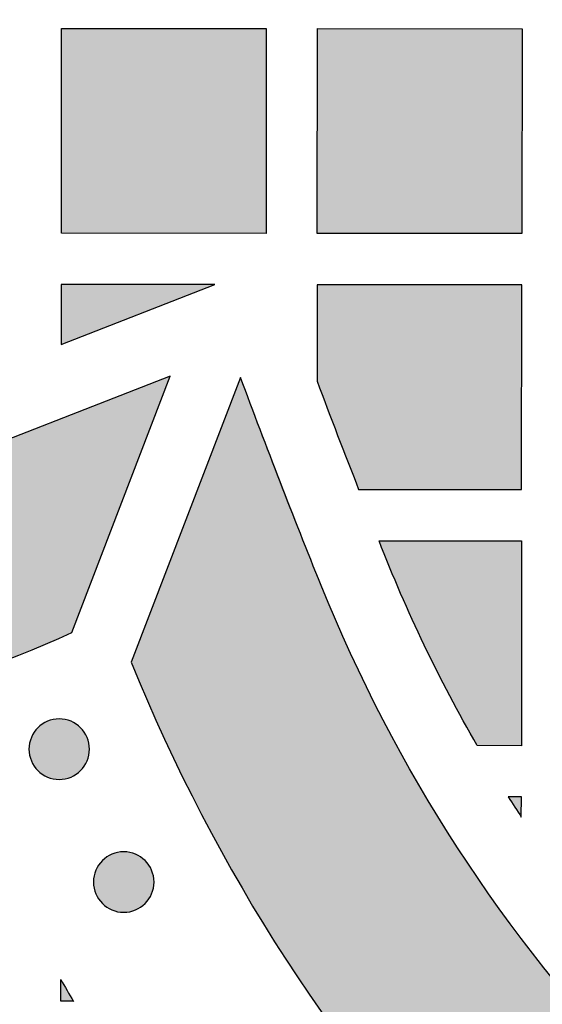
# Model space of a CAD drawing. Header units: millimetres. Extents: x -3873 to -97, y 912 to 4165.
# Tile 92 of 256: x -3404 to -3374, y 1264 to 1321. Entities that reach past the tile are written whole.
import ezdxf

# ---------------------------------------------------------------- set-up
doc = ezdxf.new("R2010")
doc.units = ezdxf.units.MM
doc.layers.add('pattern', color=7, linetype='Continuous', true_color=0x000000)

msp = doc.modelspace()

# ---------------------------------------------------------------- hatches: boundary and pattern name
at = {"layer": 'pattern'}
for points in [[(-3401.266, 1285.467), (-3395.499, 1300.487), (-3409.73, 1294.934), (-3412.239, 1294.001), (-3414.787, 1293.147), (-3417.369, 1292.374), (-3419.982, 1291.684), (-3422.622, 1291.079), (-3425.284, 1290.559), (-3427.966, 1290.127), (-3430.661, 1289.783), (-3433.366, 1289.528), (-3436.077, 1289.362), (-3438.789, 1289.285), (-3441.497, 1289.297), (-3444.198, 1289.398), (-3446.887, 1289.586), (-3449.559, 1289.86), (-3452.212, 1290.22), (-3453.206, 1290.381), (-3454.199, 1290.563), (-3455.192, 1290.764), (-3456.183, 1290.985), (-3457.172, 1291.226), (-3458.158, 1291.488), (-3459.14, 1291.769), (-3460.118, 1292.071), (-3461.092, 1292.392), (-3462.061, 1292.734), (-3463.024, 1293.094), (-3463.98, 1293.475), (-3464.929, 1293.875), (-3465.871, 1294.294), (-3466.804, 1294.732), (-3467.729, 1295.188), (-3468.644, 1295.663), (-3469.55, 1296.156), (-3470.445, 1296.667), (-3471.329, 1297.195), (-3472.202, 1297.741), (-3473.062, 1298.303), (-3473.911, 1298.882), (-3474.746, 1299.477), (-3475.568, 1300.087), (-3476.377, 1300.712), (-3477.171, 1301.352), (-3477.951, 1302.006), (-3478.716, 1302.673), (-3479.466, 1303.354), (-3480.2, 1304.048), (-3480.918, 1304.754), (-3481.623, 1305.473), (-3482.315, 1306.209), (-3482.995, 1306.96), (-3483.661, 1307.726), (-3484.314, 1308.507), (-3484.952, 1309.302), (-3485.576, 1310.112), (-3486.185, 1310.935), (-3486.778, 1311.771), (-3487.355, 1312.621), (-3487.916, 1313.483), (-3488.46, 1314.356), (-3488.987, 1315.241), (-3489.496, 1316.137), (-3489.987, 1317.044), (-3490.461, 1317.96), (-3490.916, 1318.885), (-3491.352, 1319.819), (-3491.769, 1320.762), (-3492.167, 1321.712), (-3492.546, 1322.669), (-3492.905, 1323.632), (-3493.245, 1324.601), (-3493.565, 1325.575), (-3493.864, 1326.554), (-3494.144, 1327.537), (-3494.404, 1328.524), (-3494.644, 1329.513), (-3494.863, 1330.504), (-3495.063, 1331.497), (-3495.242, 1332.491), (-3495.402, 1333.485), (-3495.757, 1336.139), (-3496.027, 1338.812), (-3496.21, 1341.501), (-3496.306, 1344.202), (-3496.313, 1346.91), (-3496.232, 1349.622), (-3496.061, 1352.332), (-3495.801, 1355.037), (-3495.452, 1357.732), (-3495.016, 1360.412), (-3494.491, 1363.074), (-3493.881, 1365.713), (-3493.187, 1368.325), (-3492.409, 1370.905), (-3491.551, 1373.451), (-3490.614, 1375.959), (-3485.036, 1390.181), (-3500.066, 1384.44), (-3500.733, 1382.914), (-3501.374, 1381.372), (-3501.989, 1379.817), (-3502.578, 1378.247), (-3503.141, 1376.664), (-3503.675, 1375.069), (-3504.183, 1373.461), (-3504.662, 1371.843), (-3505.113, 1370.214), (-3505.535, 1368.576), (-3505.928, 1366.929), (-3506.292, 1365.273), (-3506.626, 1363.611), (-3506.931, 1361.942), (-3507.206, 1360.267), (-3507.451, 1358.587), (-3507.665, 1356.903), (-3507.85, 1355.216), (-3508.004, 1353.526), (-3508.127, 1351.834), (-3508.221, 1350.142), (-3508.283, 1348.45), (-3508.316, 1346.758), (-3508.318, 1345.068), (-3508.291, 1343.381), (-3508.233, 1341.696), (-3508.146, 1340.016), (-3508.028, 1338.34), (-3507.882, 1336.67), (-3507.706, 1335.006), (-3507.501, 1333.35), (-3507.268, 1331.701), (-3507.072, 1330.475), (-3506.85, 1329.249), (-3506.604, 1328.025), (-3506.334, 1326.803), (-3506.038, 1325.583), (-3505.718, 1324.367), (-3505.373, 1323.155), (-3505.003, 1321.948), (-3504.609, 1320.747), (-3504.19, 1319.552), (-3503.748, 1318.364), (-3503.281, 1317.184), (-3502.79, 1316.013), (-3502.275, 1314.851), (-3501.737, 1313.699), (-3501.176, 1312.558), (-3500.593, 1311.429), (-3499.987, 1310.311), (-3499.359, 1309.206), (-3498.709, 1308.115), (-3498.038, 1307.038), (-3497.347, 1305.976), (-3496.635, 1304.928), (-3495.904, 1303.897), (-3495.153, 1302.882), (-3494.384, 1301.884), (-3493.597, 1300.903), (-3492.793, 1299.94), (-3491.971, 1298.996), (-3491.133, 1298.07), (-3490.28, 1297.163), (-3489.411, 1296.276), (-3488.525, 1295.406), (-3487.62, 1294.55), (-3486.696, 1293.711), (-3485.752, 1292.888), (-3484.791, 1292.081), (-3483.812, 1291.293), (-3482.815, 1290.522), (-3481.801, 1289.769), (-3480.771, 1289.036), (-3479.725, 1288.323), (-3478.664, 1287.63), (-3477.588, 1286.957), (-3476.498, 1286.305), (-3475.394, 1285.676), (-3474.278, 1285.068), (-3473.149, 1284.482), (-3472.009, 1283.919), (-3470.858, 1283.379), (-3469.697, 1282.863), (-3468.527, 1282.37), (-3467.348, 1281.901), (-3466.161, 1281.456), (-3464.967, 1281.035), (-3463.766, 1280.639), (-3462.56, 1280.267), (-3461.348, 1279.92), (-3460.133, 1279.598), (-3458.914, 1279.3), (-3457.692, 1279.027), (-3456.468, 1278.779), (-3455.243, 1278.556), (-3454.017, 1278.357), (-3452.369, 1278.121), (-3450.712, 1277.913), (-3449.049, 1277.734), (-3447.379, 1277.585), (-3445.703, 1277.465), (-3444.023, 1277.374), (-3442.339, 1277.314), (-3440.651, 1277.283), (-3438.961, 1277.283), (-3437.27, 1277.312), (-3435.577, 1277.372), (-3433.885, 1277.463), (-3432.193, 1277.583), (-3430.503, 1277.734), (-3428.816, 1277.916), (-3427.131, 1278.127), (-3425.451, 1278.369), (-3423.776, 1278.641), (-3422.106, 1278.943), (-3420.443, 1279.275), (-3418.787, 1279.636), (-3417.139, 1280.026), (-3415.5, 1280.445), (-3413.87, 1280.893), (-3412.251, 1281.37), (-3410.643, 1281.874), (-3409.047, 1282.406), (-3407.463, 1282.965), (-3405.892, 1283.552), (-3404.335, 1284.164), (-3402.793, 1284.803)], [(-3401.873, 1320.862), (-3389.874, 1320.852), (-3389.884, 1308.852), (-3401.884, 1308.862)], [(-3374.873, 1320.839), (-3374.884, 1308.839), (-3386.884, 1308.849), (-3386.873, 1320.849)], [(-3401.889, 1302.341), (-3392.887, 1305.854), (-3401.886, 1305.862)], [(-3386.891, 1300.202), (-3384.453, 1293.847), (-3374.897, 1293.839), (-3374.886, 1305.839), (-3386.886, 1305.849)], [(-3300.98, 1235.74), (-3299.565, 1236.481), (-3298.164, 1237.251), (-3296.777, 1238.052), (-3295.406, 1238.881), (-3294.051, 1239.74), (-3292.713, 1240.627), (-3291.393, 1241.541), (-3290.092, 1242.484), (-3288.811, 1243.452), (-3287.55, 1244.447), (-3286.311, 1245.468), (-3285.094, 1246.513), (-3283.9, 1247.582), (-3282.729, 1248.674), (-3281.583, 1249.789), (-3280.461, 1250.925), (-3278.783, 1252.703), (-3277.145, 1254.524), (-3275.547, 1256.387), (-3273.993, 1258.29), (-3272.483, 1260.232), (-3271.019, 1262.212), (-3269.602, 1264.227), (-3268.233, 1266.277), (-3266.914, 1268.359), (-3265.646, 1270.471), (-3264.43, 1272.612), (-3263.266, 1274.78), (-3262.157, 1276.972), (-3261.101, 1279.188), (-3260.101, 1281.424), (-3259.156, 1283.678), (-3265.549, 1300.368), (-3270.278, 1288.184), (-3271.112, 1286.193), (-3271.995, 1284.219), (-3272.927, 1282.263), (-3273.907, 1280.327), (-3274.934, 1278.414), (-3276.008, 1276.523), (-3277.128, 1274.658), (-3278.292, 1272.82), (-3279.5, 1271.011), (-3280.752, 1269.231), (-3282.044, 1267.483), (-3283.378, 1265.768), (-3284.75, 1264.088), (-3286.16, 1262.443), (-3287.607, 1260.836), (-3289.088, 1259.266), (-3290.037, 1258.305), (-3291.006, 1257.363), (-3291.995, 1256.439), (-3293.005, 1255.536), (-3294.034, 1254.652), (-3295.082, 1253.79), (-3296.147, 1252.948), (-3297.23, 1252.129), (-3298.33, 1251.333), (-3299.446, 1250.56), (-3300.577, 1249.81), (-3301.723, 1249.084), (-3302.882, 1248.383), (-3304.055, 1247.706), (-3305.239, 1247.055), (-3306.435, 1246.429), (-3307.709, 1245.802), (-3309.005, 1245.211), (-3310.32, 1244.656), (-3311.655, 1244.14), (-3313.007, 1243.662), (-3314.373, 1243.224), (-3315.754, 1242.827), (-3317.146, 1242.47), (-3318.548, 1242.155), (-3319.959, 1241.881), (-3321.375, 1241.649), (-3322.796, 1241.46), (-3324.219, 1241.313), (-3325.643, 1241.208), (-3327.066, 1241.145), (-3328.486, 1241.124), (-3329.905, 1241.146), (-3331.328, 1241.21), (-3332.752, 1241.316), (-3334.175, 1241.464), (-3335.596, 1241.655), (-3337.012, 1241.888), (-3338.422, 1242.162), (-3339.824, 1242.479), (-3341.216, 1242.837), (-3342.596, 1243.236), (-3343.963, 1243.675), (-3345.314, 1244.153), (-3346.648, 1244.671), (-3347.964, 1245.226), (-3349.259, 1245.818), (-3350.532, 1246.446), (-3351.728, 1247.073), (-3352.912, 1247.725), (-3354.084, 1248.403), (-3355.242, 1249.105), (-3356.388, 1249.832), (-3357.518, 1250.583), (-3358.633, 1251.357), (-3359.732, 1252.154), (-3360.815, 1252.974), (-3361.88, 1253.816), (-3362.927, 1254.679), (-3363.955, 1255.564), (-3364.964, 1256.468), (-3365.953, 1257.392), (-3366.921, 1258.336), (-3367.869, 1259.297), (-3369.349, 1260.868), (-3370.795, 1262.477), (-3372.204, 1264.122), (-3373.575, 1265.804), (-3374.906, 1267.52), (-3376.198, 1269.269), (-3377.447, 1271.049), (-3378.654, 1272.86), (-3379.817, 1274.699), (-3380.935, 1276.565), (-3382.008, 1278.456), (-3383.033, 1280.371), (-3384.012, 1282.307), (-3384.942, 1284.264), (-3385.824, 1286.239), (-3386.656, 1288.23), (-3391.376, 1300.417), (-3397.782, 1283.733), (-3396.839, 1281.478), (-3395.84, 1279.241), (-3394.787, 1277.025), (-3393.679, 1274.831), (-3392.517, 1272.663), (-3391.302, 1270.521), (-3390.036, 1268.407), (-3388.719, 1266.324), (-3387.352, 1264.274), (-3385.936, 1262.257), (-3384.474, 1260.276), (-3382.965, 1258.333), (-3381.412, 1256.428), (-3379.816, 1254.564), (-3378.179, 1252.742), (-3376.503, 1250.963), (-3375.382, 1249.826), (-3374.236, 1248.71), (-3373.067, 1247.617), (-3371.873, 1246.547), (-3370.657, 1245.501), (-3369.419, 1244.48), (-3368.159, 1243.484), (-3366.879, 1242.514), (-3365.578, 1241.571), (-3364.259, 1240.655), (-3362.922, 1239.767), (-3361.568, 1238.907), (-3360.197, 1238.077), (-3358.811, 1237.275), (-3357.41, 1236.504), (-3355.996, 1235.762), (-3354.408, 1234.979), (-3352.792, 1234.24), (-3351.15, 1233.547), (-3349.486, 1232.902), (-3347.8, 1232.305), (-3346.095, 1231.757), (-3344.373, 1231.26), (-3342.637, 1230.813), (-3340.888, 1230.418), (-3339.128, 1230.076), (-3337.361, 1229.786), (-3335.589, 1229.548), (-3333.813, 1229.363), (-3332.037, 1229.231), (-3330.262, 1229.152), (-3328.491, 1229.124), (-3326.719, 1229.15), (-3324.944, 1229.228), (-3323.168, 1229.359), (-3321.392, 1229.542), (-3319.619, 1229.779), (-3317.852, 1230.067), (-3316.092, 1230.409), (-3314.343, 1230.802), (-3312.606, 1231.247), (-3310.884, 1231.743), (-3309.178, 1232.289), (-3307.492, 1232.885), (-3305.827, 1233.529), (-3304.185, 1234.221), (-3302.569, 1234.958)], [(-3377.496, 1278.841), (-3378.316, 1280.29), (-3379.108, 1281.756), (-3379.872, 1283.237), (-3380.607, 1284.733), (-3381.313, 1286.242), (-3381.99, 1287.765), (-3382.638, 1289.3), (-3383.255, 1290.846), (-3374.9, 1290.839), (-3374.91, 1278.839)], [(-3400.756, 1277.377), (-3400.784, 1277.35), (-3400.813, 1277.323), (-3400.843, 1277.296), (-3400.873, 1277.27), (-3400.905, 1277.244), (-3400.938, 1277.219), (-3400.971, 1277.194), (-3401.005, 1277.17), (-3401.04, 1277.147), (-3401.076, 1277.124), (-3401.112, 1277.102), (-3401.15, 1277.081), (-3401.188, 1277.061), (-3401.226, 1277.041), (-3401.266, 1277.022), (-3401.306, 1277.004), (-3401.347, 1276.987), (-3401.388, 1276.971), (-3401.43, 1276.956), (-3401.472, 1276.942), (-3401.515, 1276.929), (-3401.559, 1276.917), (-3401.603, 1276.906), (-3401.647, 1276.896), (-3401.692, 1276.887), (-3401.737, 1276.88), (-3401.782, 1276.873), (-3401.827, 1276.868), (-3401.873, 1276.864), (-3401.919, 1276.861), (-3401.965, 1276.859), (-3402.011, 1276.859), (-3402.057, 1276.859), (-3402.102, 1276.861), (-3402.148, 1276.864), (-3402.194, 1276.868), (-3402.239, 1276.874), (-3402.285, 1276.88), (-3402.33, 1276.888), (-3402.374, 1276.897), (-3402.418, 1276.907), (-3402.462, 1276.918), (-3402.506, 1276.93), (-3402.549, 1276.943), (-3402.591, 1276.957), (-3402.633, 1276.972), (-3402.675, 1276.988), (-3402.715, 1277.005), (-3402.755, 1277.023), (-3402.795, 1277.042), (-3402.833, 1277.062), (-3402.871, 1277.082), (-3402.909, 1277.104), (-3402.945, 1277.126), (-3402.981, 1277.149), (-3403.016, 1277.172), (-3403.05, 1277.196), (-3403.083, 1277.221), (-3403.116, 1277.246), (-3403.147, 1277.272), (-3403.178, 1277.298), (-3403.208, 1277.325), (-3403.237, 1277.352), (-3403.265, 1277.38), (-3403.292, 1277.408), (-3403.319, 1277.437), (-3403.346, 1277.467), (-3403.372, 1277.497), (-3403.398, 1277.529), (-3403.423, 1277.562), (-3403.448, 1277.595), (-3403.472, 1277.629), (-3403.495, 1277.664), (-3403.518, 1277.7), (-3403.54, 1277.736), (-3403.561, 1277.774), (-3403.582, 1277.812), (-3403.601, 1277.85), (-3403.62, 1277.89), (-3403.638, 1277.93), (-3403.655, 1277.971), (-3403.671, 1278.012), (-3403.686, 1278.054), (-3403.7, 1278.096), (-3403.713, 1278.139), (-3403.725, 1278.183), (-3403.736, 1278.227), (-3403.746, 1278.271), (-3403.755, 1278.316), (-3403.762, 1278.361), (-3403.769, 1278.406), (-3403.774, 1278.451), (-3403.778, 1278.497), (-3403.781, 1278.543), (-3403.783, 1278.589), (-3403.783, 1278.635), (-3403.783, 1278.681), (-3403.781, 1278.726), (-3403.778, 1278.772), (-3403.774, 1278.818), (-3403.768, 1278.863), (-3403.762, 1278.909), (-3403.754, 1278.954), (-3403.745, 1278.998), (-3403.736, 1279.042), (-3403.725, 1279.086), (-3403.712, 1279.13), (-3403.699, 1279.173), (-3403.685, 1279.215), (-3403.67, 1279.257), (-3403.654, 1279.299), (-3403.637, 1279.339), (-3403.619, 1279.379), (-3403.6, 1279.419), (-3403.58, 1279.457), (-3403.56, 1279.495), (-3403.538, 1279.533), (-3403.516, 1279.569), (-3403.494, 1279.605), (-3403.47, 1279.64), (-3403.446, 1279.674), (-3403.421, 1279.707), (-3403.396, 1279.74), (-3403.37, 1279.771), (-3403.344, 1279.802), (-3403.317, 1279.832), (-3403.29, 1279.861), (-3403.263, 1279.889), (-3403.234, 1279.916), (-3403.205, 1279.943), (-3403.176, 1279.97), (-3403.145, 1279.996), (-3403.113, 1280.022), (-3403.081, 1280.047), (-3403.047, 1280.072), (-3403.013, 1280.096), (-3402.978, 1280.119), (-3402.943, 1280.142), (-3402.906, 1280.164), (-3402.869, 1280.185), (-3402.831, 1280.206), (-3402.792, 1280.225), (-3402.753, 1280.244), (-3402.712, 1280.262), (-3402.672, 1280.279), (-3402.63, 1280.295), (-3402.588, 1280.31), (-3402.546, 1280.324), (-3402.503, 1280.337), (-3402.459, 1280.349), (-3402.415, 1280.36), (-3402.371, 1280.37), (-3402.327, 1280.379), (-3402.282, 1280.386), (-3402.236, 1280.393), (-3402.191, 1280.398), (-3402.145, 1280.402), (-3402.099, 1280.405), (-3402.054, 1280.407), (-3402.008, 1280.407), (-3401.962, 1280.407), (-3401.916, 1280.405), (-3401.87, 1280.402), (-3401.824, 1280.398), (-3401.779, 1280.392), (-3401.734, 1280.386), (-3401.689, 1280.378), (-3401.644, 1280.369), (-3401.6, 1280.36), (-3401.556, 1280.349), (-3401.512, 1280.336), (-3401.469, 1280.323), (-3401.427, 1280.309), (-3401.385, 1280.294), (-3401.344, 1280.278), (-3401.303, 1280.261), (-3401.263, 1280.243), (-3401.224, 1280.224), (-3401.185, 1280.204), (-3401.147, 1280.184), (-3401.11, 1280.162), (-3401.073, 1280.14), (-3401.037, 1280.118), (-3401.002, 1280.094), (-3400.968, 1280.07), (-3400.935, 1280.045), (-3400.903, 1280.02), (-3400.871, 1279.994), (-3400.84, 1279.968), (-3400.811, 1279.941), (-3400.782, 1279.914), (-3400.753, 1279.887), (-3400.726, 1279.858), (-3400.699, 1279.829), (-3400.672, 1279.8), (-3400.646, 1279.769), (-3400.62, 1279.737), (-3400.595, 1279.705), (-3400.57, 1279.671), (-3400.546, 1279.637), (-3400.523, 1279.602), (-3400.5, 1279.567), (-3400.478, 1279.53), (-3400.457, 1279.493), (-3400.437, 1279.455), (-3400.417, 1279.416), (-3400.398, 1279.377), (-3400.38, 1279.336), (-3400.363, 1279.296), (-3400.347, 1279.254), (-3400.332, 1279.212), (-3400.318, 1279.17), (-3400.305, 1279.127), (-3400.293, 1279.083), (-3400.282, 1279.039), (-3400.272, 1278.995), (-3400.263, 1278.951), (-3400.256, 1278.906), (-3400.249, 1278.86), (-3400.244, 1278.815), (-3400.24, 1278.769), (-3400.237, 1278.723), (-3400.235, 1278.678), (-3400.235, 1278.632), (-3400.235, 1278.586), (-3400.237, 1278.54), (-3400.24, 1278.494), (-3400.244, 1278.448), (-3400.25, 1278.403), (-3400.256, 1278.358), (-3400.264, 1278.313), (-3400.273, 1278.268), (-3400.283, 1278.224), (-3400.294, 1278.18), (-3400.306, 1278.136), (-3400.319, 1278.093), (-3400.333, 1278.051), (-3400.348, 1278.009), (-3400.364, 1277.968), (-3400.381, 1277.927), (-3400.399, 1277.887), (-3400.418, 1277.848), (-3400.438, 1277.809), (-3400.458, 1277.771), (-3400.48, 1277.734), (-3400.502, 1277.697), (-3400.525, 1277.661), (-3400.548, 1277.626), (-3400.572, 1277.592), (-3400.597, 1277.559), (-3400.622, 1277.527), (-3400.648, 1277.495), (-3400.674, 1277.464), (-3400.701, 1277.435), (-3400.728, 1277.406)], [(-3374.914, 1274.655), (-3374.913, 1275.839), (-3375.678, 1275.839)], [(-3396.972, 1269.595), (-3397, 1269.568), (-3397.029, 1269.541), (-3397.059, 1269.514), (-3397.09, 1269.488), (-3397.122, 1269.462), (-3397.154, 1269.437), (-3397.187, 1269.412), (-3397.222, 1269.388), (-3397.257, 1269.365), (-3397.292, 1269.342), (-3397.329, 1269.32), (-3397.366, 1269.299), (-3397.404, 1269.278), (-3397.443, 1269.259), (-3397.482, 1269.24), (-3397.522, 1269.222), (-3397.563, 1269.205), (-3397.605, 1269.189), (-3397.646, 1269.174), (-3397.689, 1269.16), (-3397.732, 1269.147), (-3397.775, 1269.135), (-3397.819, 1269.124), (-3397.864, 1269.114), (-3397.908, 1269.105), (-3397.953, 1269.098), (-3397.999, 1269.091), (-3398.044, 1269.086), (-3398.09, 1269.082), (-3398.135, 1269.079), (-3398.181, 1269.077), (-3398.227, 1269.077), (-3398.273, 1269.077), (-3398.319, 1269.079), (-3398.365, 1269.082), (-3398.41, 1269.086), (-3398.456, 1269.092), (-3398.501, 1269.098), (-3398.546, 1269.106), (-3398.591, 1269.115), (-3398.635, 1269.125), (-3398.679, 1269.136), (-3398.722, 1269.148), (-3398.765, 1269.161), (-3398.808, 1269.175), (-3398.85, 1269.19), (-3398.891, 1269.206), (-3398.932, 1269.223), (-3398.972, 1269.241), (-3399.011, 1269.26), (-3399.05, 1269.28), (-3399.088, 1269.3), (-3399.125, 1269.322), (-3399.162, 1269.344), (-3399.197, 1269.366), (-3399.232, 1269.39), (-3399.266, 1269.414), (-3399.3, 1269.439), (-3399.332, 1269.464), (-3399.364, 1269.49), (-3399.394, 1269.516), (-3399.424, 1269.543), (-3399.453, 1269.57), (-3399.481, 1269.597), (-3399.509, 1269.626), (-3399.536, 1269.655), (-3399.563, 1269.685), (-3399.589, 1269.715), (-3399.615, 1269.747), (-3399.64, 1269.779), (-3399.665, 1269.813), (-3399.689, 1269.847), (-3399.712, 1269.882), (-3399.735, 1269.918), (-3399.757, 1269.954), (-3399.778, 1269.991), (-3399.798, 1270.029), (-3399.818, 1270.068), (-3399.837, 1270.108), (-3399.855, 1270.148), (-3399.872, 1270.188), (-3399.888, 1270.23), (-3399.903, 1270.272), (-3399.917, 1270.314), (-3399.93, 1270.357), (-3399.942, 1270.401), (-3399.953, 1270.445), (-3399.963, 1270.489), (-3399.971, 1270.534), (-3399.979, 1270.579), (-3399.985, 1270.624), (-3399.991, 1270.669), (-3399.995, 1270.715), (-3399.998, 1270.761), (-3399.999, 1270.807), (-3400, 1270.852), (-3399.999, 1270.898), (-3399.998, 1270.944), (-3399.995, 1270.99), (-3399.99, 1271.036), (-3399.985, 1271.081), (-3399.978, 1271.126), (-3399.971, 1271.171), (-3399.962, 1271.216), (-3399.952, 1271.26), (-3399.941, 1271.304), (-3399.929, 1271.348), (-3399.916, 1271.391), (-3399.902, 1271.433), (-3399.887, 1271.475), (-3399.871, 1271.516), (-3399.853, 1271.557), (-3399.835, 1271.597), (-3399.817, 1271.637), (-3399.797, 1271.675), (-3399.776, 1271.713), (-3399.755, 1271.751), (-3399.733, 1271.787), (-3399.71, 1271.823), (-3399.687, 1271.858), (-3399.663, 1271.892), (-3399.638, 1271.925), (-3399.613, 1271.957), (-3399.587, 1271.989), (-3399.561, 1272.02), (-3399.534, 1272.05), (-3399.507, 1272.079), (-3399.479, 1272.107), (-3399.451, 1272.134), (-3399.422, 1272.161), (-3399.392, 1272.188), (-3399.361, 1272.214), (-3399.33, 1272.24), (-3399.297, 1272.265), (-3399.264, 1272.29), (-3399.23, 1272.314), (-3399.195, 1272.337), (-3399.159, 1272.36), (-3399.123, 1272.382), (-3399.085, 1272.403), (-3399.047, 1272.424), (-3399.009, 1272.443), (-3398.969, 1272.462), (-3398.929, 1272.48), (-3398.888, 1272.497), (-3398.847, 1272.513), (-3398.805, 1272.528), (-3398.762, 1272.542), (-3398.719, 1272.555), (-3398.676, 1272.567), (-3398.632, 1272.578), (-3398.588, 1272.588), (-3398.543, 1272.597), (-3398.498, 1272.604), (-3398.453, 1272.611), (-3398.407, 1272.616), (-3398.362, 1272.62), (-3398.316, 1272.623), (-3398.27, 1272.625), (-3398.224, 1272.625), (-3398.178, 1272.625), (-3398.132, 1272.623), (-3398.087, 1272.62), (-3398.041, 1272.616), (-3397.995, 1272.61), (-3397.95, 1272.604), (-3397.905, 1272.596), (-3397.861, 1272.587), (-3397.816, 1272.577), (-3397.772, 1272.566), (-3397.729, 1272.554), (-3397.686, 1272.541), (-3397.644, 1272.527), (-3397.602, 1272.512), (-3397.56, 1272.496), (-3397.52, 1272.479), (-3397.479, 1272.461), (-3397.44, 1272.442), (-3397.401, 1272.422), (-3397.363, 1272.402), (-3397.326, 1272.38), (-3397.29, 1272.358), (-3397.254, 1272.335), (-3397.219, 1272.312), (-3397.185, 1272.288), (-3397.152, 1272.263), (-3397.119, 1272.238), (-3397.088, 1272.212), (-3397.057, 1272.186), (-3397.027, 1272.159), (-3396.998, 1272.132), (-3396.97, 1272.104), (-3396.942, 1272.076), (-3396.915, 1272.047), (-3396.889, 1272.017), (-3396.862, 1271.987), (-3396.837, 1271.955), (-3396.812, 1271.922), (-3396.787, 1271.889), (-3396.763, 1271.855), (-3396.739, 1271.82), (-3396.717, 1271.784), (-3396.695, 1271.748), (-3396.674, 1271.711), (-3396.653, 1271.673), (-3396.633, 1271.634), (-3396.615, 1271.594), (-3396.597, 1271.554), (-3396.58, 1271.513), (-3396.564, 1271.472), (-3396.549, 1271.43), (-3396.535, 1271.388), (-3396.521, 1271.345), (-3396.509, 1271.301), (-3396.499, 1271.257), (-3396.489, 1271.213), (-3396.48, 1271.168), (-3396.472, 1271.123), (-3396.466, 1271.078), (-3396.461, 1271.033), (-3396.457, 1270.987), (-3396.454, 1270.941), (-3396.452, 1270.895), (-3396.451, 1270.849), (-3396.452, 1270.803), (-3396.454, 1270.758), (-3396.457, 1270.712), (-3396.461, 1270.666), (-3396.466, 1270.621), (-3396.473, 1270.575), (-3396.481, 1270.531), (-3396.489, 1270.486), (-3396.499, 1270.442), (-3396.51, 1270.398), (-3396.522, 1270.354), (-3396.535, 1270.311), (-3396.55, 1270.269), (-3396.565, 1270.227), (-3396.581, 1270.186), (-3396.598, 1270.145), (-3396.616, 1270.105), (-3396.635, 1270.065), (-3396.655, 1270.027), (-3396.675, 1269.989), (-3396.696, 1269.951), (-3396.718, 1269.915), (-3396.741, 1269.879), (-3396.765, 1269.844), (-3396.789, 1269.81), (-3396.813, 1269.777), (-3396.839, 1269.745), (-3396.864, 1269.713), (-3396.891, 1269.682), (-3396.917, 1269.652), (-3396.945, 1269.623)], [(-3401.922, 1265.148), (-3401.172, 1263.862), (-3401.923, 1263.862)]]:
    msp.add_hatch(color=256, dxfattribs=at).paths.add_polyline_path(points, flags=0)

# ---------------------------------------------------------------- linework, layer by layer
msp.add_line((-3391.376, 1300.417), (-3397.782, 1283.733), dxfattribs=at)
for points in [[(-3401.873, 1320.862), (-3389.874, 1320.852), (-3389.884, 1308.852), (-3401.884, 1308.862)], [(-3374.873, 1320.839), (-3374.884, 1308.839), (-3386.884, 1308.849), (-3386.873, 1320.849)], [(-3401.889, 1302.341), (-3392.887, 1305.854), (-3401.886, 1305.862)]]:
    msp.add_lwpolyline(points, close=True, dxfattribs=at)
for points in [[(-3384.453, 1293.847), (-3374.897, 1293.839), (-3374.886, 1305.839), (-3386.886, 1305.849), (-3386.891, 1300.202)], [(-3401.266, 1285.467), (-3395.499, 1300.487), (-3409.73, 1294.934)], [(-3383.255, 1290.846), (-3374.9, 1290.839), (-3374.91, 1278.839), (-3377.496, 1278.841)], [(-3374.914, 1274.655), (-3374.913, 1275.839), (-3375.678, 1275.839)], [(-3401.172, 1263.862), (-3401.923, 1263.862), (-3401.922, 1265.148)]]:
    msp.add_lwpolyline(points, dxfattribs=at)
at = {"layer": 'pattern', "extrusion": (0, 0, -1)}
for centre in [(3402.009, 1278.633), (3398.226, 1270.851)]:
    msp.add_circle(centre, 1.774, dxfattribs=at)
for centre, radius, start, end in [((2972.855, 1455.477), 446.322, 337.99281, 339.67061), ((3302.639, 1322.133), 86.475, 329.95849, 338.78903), ((3302.774, 1322.133), 90.475, 316.0117, 337.99281)]:
    msp.add_arc(centre, radius, start, end, dxfattribs=at)
at = {"layer": 'pattern'}
for centre, radius, start, end in [((-2972.719, 1455.477), 442.322, 200.55122, 201.43294), ((-3439.775, 1371.93), 94.651, 261.34598, 294.0078), ((-3302.774, 1322.133), 102.475, 202.00719, 223.9883), ((-3302.639, 1322.133), 86.475, 212.36697, 213.30103), ((-3302.639, 1322.133), 114.475, 209.85417, 210.59928)]:
    msp.add_arc(centre, radius, start, end, dxfattribs=at)

doc.saveas('drawing.dxf')
